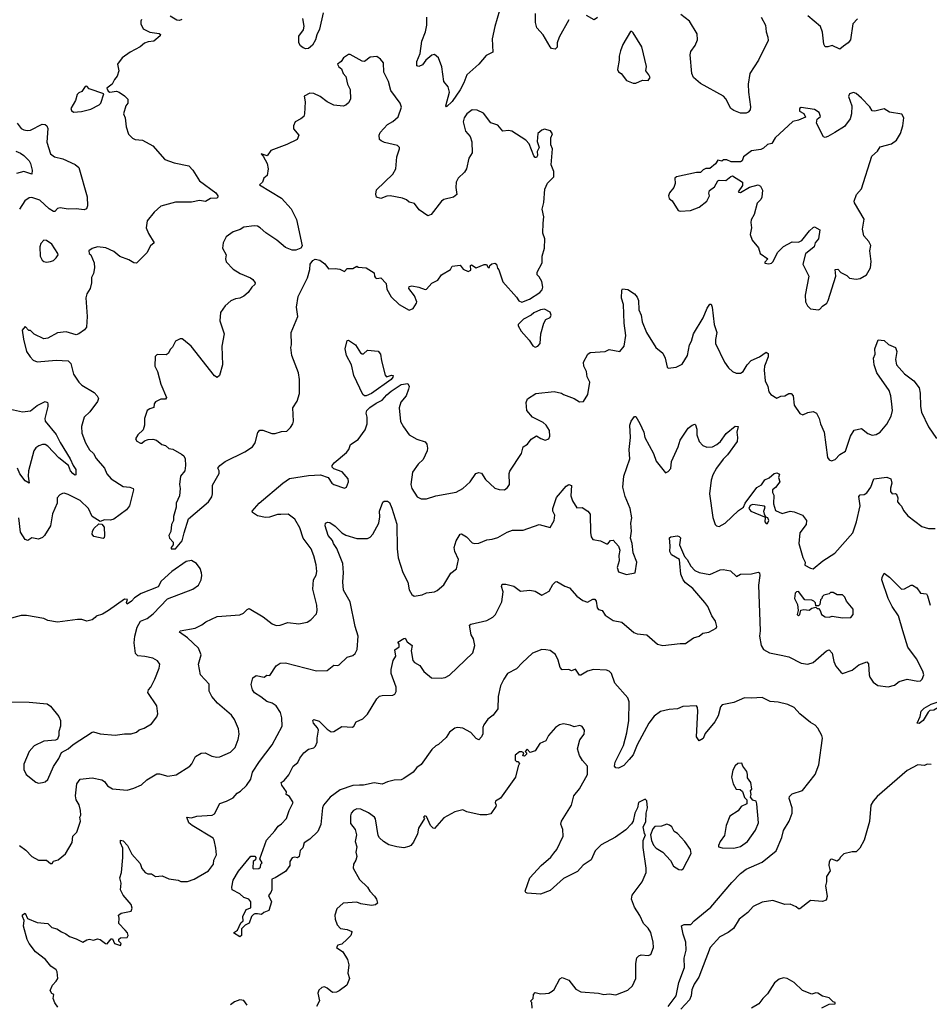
# Model space of a CAD drawing. Extents: x 1954678 to 2060275, y 904822 to 1016299.
# Tile 48 of 256: x 1968064 to 1974841, y 924282 to 931616. Entities that reach past the tile are written whole.
import ezdxf

# ---------------------------------------------------------------- set-up
doc = ezdxf.new("R2010")
doc.units = 0

msp = doc.modelspace()

# ---------------------------------------------------------------- linework, layer by layer
at = {"layer": '0CON20XD'}
for points in [[(1971655.7, 931745), (1971604.3, 931565), (1971583.9, 931473.9), (1971590, 931375), (1971540, 931350), (1971484.5, 931285.5), (1971394.3, 931205), (1971373.5, 931145), (1971346.4, 931093.6), (1971285, 931008), (1971245, 930967.5), (1971240, 930975), (1971267.2, 931077.2), (1971256.5, 931115), (1971223.8, 931155), (1971209.5, 931265), (1971183.2, 931333.2), (1971155, 931355.8), (1971135, 931351.1), (1971089.4, 931315), (1971065, 931280.8), (1971037, 931267), (1971021.7, 931271.7), (1971023.1, 931305), (1971048.8, 931365), (1971059.2, 931455), (1971086.4, 931525), (1971097.7, 931575), (1971096.4, 931635)], [(1970325, 931666.2), (1970298.5, 931545), (1970277.3, 931502.7), (1970268.8, 931465), (1970245, 931425.7), (1970215, 931402.5), (1970195, 931399.2), (1970175, 931406), (1970155, 931422), (1970143.3, 931445), (1970145, 931492.5), (1970179.5, 931540.5), (1970182.7, 931567.3), (1970173.5, 931625)], [(1972155, 931616.2), (1972083.5, 931485), (1972067.5, 931445), (1972069.2, 931410.8), (1972053.6, 931396.4), (1972025, 931402), (1972015, 931413.8), (1971964.6, 931504.6), (1971917.1, 931555), (1971905.6, 931595.6), (1971907.5, 931662.5)], [(1968972.4, 931617.6), (1968965.8, 931605), (1968966.9, 931585), (1968985, 931547.5), (1969035, 931522.5), (1969102.5, 931512.5), (1969113.3, 931505), (1969111.2, 931495), (1969063.6, 931456.4), (1969022.3, 931452.3), (1968995, 931441.5), (1968961.1, 931415), (1968886.5, 931375), (1968828.3, 931331.7), (1968794, 931285), (1968802, 931235), (1968791.2, 931195), (1968769.5, 931170.5), (1968753, 931137), (1968713.6, 931106.4), (1968722.5, 931085), (1968735, 931077.5), (1968785, 931083.3), (1968805, 931076.7), (1968845, 931050), (1968868.8, 931025), (1968868.8, 930995), (1968856.2, 930975), (1968838, 930915), (1968848.8, 930885), (1968857, 930817), (1968874.1, 930764.1), (1968904.2, 930734.2), (1968925, 930723.8), (1968978.8, 930718.8), (1969056.8, 930676.8), (1969145, 930573.8), (1969215, 930551.2), (1969325, 930527.5), (1969354.1, 930494.1), (1969405, 930416), (1969525.3, 930325.3), (1969540, 930305), (1969540.8, 930295), (1969533.2, 930286.8), (1969485, 930284.5), (1969447.3, 930262.7), (1969405, 930269.2), (1969345, 930256.9), (1969225, 930256.7), (1969115, 930226), (1969065, 930182), (1969015, 930116.7), (1969006.9, 930065), (1969023.3, 930023.3), (1969065.7, 929954.3), (1969039.2, 929930.8), (1969011.2, 929878.8), (1968935, 929803.8), (1968915, 929803.9), (1968877.1, 929827.1), (1968811.3, 929851.3), (1968765, 929890.5), (1968705, 929915.7), (1968645, 929923.3), (1968605, 929912.5), (1968580, 929895), (1968582.5, 929875), (1968593.6, 929863.6), (1968618, 929805), (1968621.7, 929768.3), (1968613.9, 929726.1), (1968600, 929695), (1968598.8, 929655), (1968588.8, 929615), (1968564, 929575), (1968555.8, 929545), (1968568, 929405), (1968561.2, 929325), (1968546.2, 929305), (1968505, 929275.8), (1968485, 929270), (1968410.5, 929290.5), (1968346, 929284), (1968275, 929244), (1968245, 929238), (1968173, 929273), (1968145, 929300), (1968131.7, 929301.7), (1968105, 929330), (1968083, 929303), (1968093, 929237), (1968116.2, 929145), (1968141.2, 929105), (1968165, 929081.2), (1968195, 929068), (1968335, 929079.2), (1968425.7, 929075.7), (1968444.4, 929054.4), (1968465.6, 928975), (1968504.4, 928915), (1968527.1, 928895), (1968619.2, 928839.2), (1968642.5, 928815), (1968650.8, 928795), (1968645, 928771.2), (1968587.1, 928695), (1968545.5, 928654.5), (1968524.4, 928585), (1968527.4, 928537.4), (1968554.7, 928464.7), (1968585, 928412), (1968613.8, 928383.8), (1968635, 928348.6), (1968695, 928276), (1968714.6, 928234.6), (1968746.4, 928196.4), (1968835, 928138.1), (1968885, 928134), (1968908.8, 928125), (1968912, 928115), (1968881.4, 927995), (1968860, 927965), (1968766.2, 927895), (1968741.2, 927888.8), (1968695, 927889.7), (1968665, 927878.4), (1968604.7, 927915), (1968575.8, 927975.8), (1968515, 928035.6), (1968425, 928080.6), (1968395, 928090), (1968382.7, 928087.3), (1968362.7, 928077.3), (1968343.8, 928055), (1968344, 928015), (1968308.9, 927935), (1968293.8, 927846.2), (1968250, 927775), (1968235, 927760), (1968205, 927746.2), (1968155, 927756.7), (1968125, 927736.2), (1968104, 927745), (1968069.8, 927799.8), (1968058.1, 927905)], [(1969271.7, 931618.3), (1969255, 931610), (1969235, 931612.5), (1969185, 931642.5)], [(1972368.3, 931631.7), (1972345, 931616), (1972287.8, 931647.8)], [(1973588.8, 931635), (1973621.2, 931575), (1973624.2, 931525), (1973638.6, 931485), (1973639.1, 931460.9), (1973569.2, 931315), (1973504.4, 931215), (1973490.5, 931135), (1973493.4, 931076.6), (1973508, 930968), (1973505.8, 930944.2), (1973492.3, 930927.7), (1973475, 930918.8), (1973435, 930919.2), (1973385, 930938.6), (1973362.9, 930955), (1973325.5, 931025.5), (1973307.4, 931047.4), (1973135, 931140.8), (1973084.4, 931184.4), (1973071.4, 931215), (1973060, 931355), (1973065, 931380), (1973096.4, 931423.6), (1973114.4, 931465), (1973110.2, 931510.2), (1973053.6, 931605), (1972990.6, 931655)], [(1974305, 931623.3), (1974271.2, 931585), (1974252.5, 931465), (1974236.7, 931445), (1974200.8, 931419.2), (1974175, 931396.4), (1974116.8, 931423.2), (1974085, 931413.3), (1974063.8, 931415), (1974054.6, 931434.6), (1974046, 931524), (1974029.1, 931565), (1973934.5, 931644.5)], [(1972655, 931143.3), (1972705, 931166.7), (1972745, 931163.3), (1972760, 931185), (1972752, 931205), (1972728, 931235), (1972733.6, 931266.4), (1972698.9, 931415), (1972635, 931518.8), (1972625, 931528), (1972615, 931528), (1972557.6, 931432.4), (1972540, 931385), (1972529.2, 931345), (1972530, 931315), (1972517.5, 931245), (1972525, 931228.8), (1972544.2, 931214.2), (1972584.2, 931164.2), (1972635, 931143.3), (1972655, 931143.3)], [(1969193.8, 927673.8), (1969225, 927674.3), (1969275.7, 927735), (1969288.8, 927795), (1969322.5, 927897.5), (1969472, 928025), (1969495, 928061.2), (1969501.4, 928085), (1969500.3, 928149.7), (1969549.2, 928235), (1969551.2, 928255), (1969541.2, 928275), (1969554.2, 928295), (1969595, 928324.5), (1969742.4, 928397.6), (1969798.8, 928435), (1969819.2, 928465), (1969838.3, 928541.7), (1969852, 928558), (1969875, 928557.5), (1969943.2, 928533.2), (1969966.8, 928533.2), (1970015, 928549.2), (1970055, 928550), (1970082.3, 928577.7), (1970100, 928605), (1970104.2, 928625), (1970099.2, 928725), (1970130.8, 928775), (1970148.3, 928831.7), (1970148.8, 928935), (1970140.6, 928985), (1970092.1, 929115), (1970084.3, 929175), (1970088.6, 929195), (1970085.8, 929285), (1970137.5, 929405), (1970127.5, 929475), (1970140, 929555), (1970207.3, 929692.7), (1970226.7, 929755), (1970227.5, 929795), (1970247, 929823), (1970265, 929833.3), (1970300, 929825), (1970336.4, 929796.4), (1970365, 929760), (1970415, 929763.3), (1970448.3, 929758.3), (1970485, 929740), (1970505, 929762.5), (1970546.4, 929763.6), (1970575, 929780), (1970585, 929772.5), (1970645, 929766.7), (1970705, 929730), (1970707.5, 929705), (1970715, 929692.5), (1970725, 929687.5), (1970755, 929692.5), (1970795, 929650), (1970798.3, 929608.3), (1970832.3, 929552.3), (1970890, 929495), (1970965, 929452.5), (1970996.7, 929465), (1971021.2, 929505), (1971023.8, 929515), (1971005, 929558.8), (1970963.8, 929615), (1970965, 929630), (1970985, 929633.3), (1971037.5, 929625), (1971085, 929607.5), (1971095, 929610), (1971135, 929653.3), (1971180, 929675), (1971206.7, 929715), (1971272.5, 929755), (1971285, 929780), (1971345, 929787.5), (1971367, 929757), (1971405, 929741.2), (1971425, 929750), (1971422.5, 929785), (1971430.7, 929789.3), (1971465, 929766.7), (1971525, 929792.5), (1971541.7, 929791.7), (1971555, 929770), (1971565, 929770), (1971567.5, 929785), (1971581.2, 929798.8), (1971605, 929802), (1971616.2, 929795), (1971623.3, 929765), (1971633.6, 929753.6), (1971662.7, 929662.7), (1971765, 929550), (1971782.8, 929522.8), (1971805, 929512.5), (1971862, 929535), (1971938.8, 929585), (1971955.8, 929605), (1971961.2, 929625), (1971953.3, 929665), (1971935, 929700), (1971920, 929715), (1971920, 929735), (1971956.2, 929805), (1971956, 929855), (1971973.8, 929915), (1971976.2, 929985), (1971962.5, 930025), (1971965, 930100), (1971968.3, 930148.3), (1971956, 930205), (1971968, 930255), (1971976.7, 930355), (1971995, 930397.5), (1972043.6, 930446.4), (1972043.3, 930485), (1972022.5, 930535), (1972033.3, 930655), (1972021.2, 930685), (1972020, 930735), (1972032.5, 930765), (1972019.3, 930789.3), (1971975, 930800), (1971955, 930792.5), (1971925, 930767.5), (1971918.3, 930708.3), (1971933.3, 930665), (1971920, 930635), (1971922.5, 930605), (1971915, 930590), (1971905, 930590), (1971895, 930602.5), (1971860.3, 930690.3), (1971835, 930718), (1971730, 930785), (1971705, 930790), (1971662.5, 930785), (1971625, 930830), (1971575, 930846.7), (1971519.7, 930919.7), (1971473.4, 930943.4), (1971435, 930945.6), (1971395.8, 930915), (1971374.4, 930885), (1971368.6, 930855), (1971385, 930786.7), (1971420, 930745), (1971432.7, 930707.3), (1971434.2, 930625), (1971410, 930585), (1971393.3, 930505), (1971378.8, 930481.2), (1971330, 930435), (1971316.9, 930405), (1971313.1, 930365), (1971322, 930315), (1971295.6, 930294.4), (1971225, 930277.1), (1971205.5, 930264.5), (1971128.8, 930165), (1971105, 930154), (1971039.1, 930199.1), (1971005, 930246.7), (1970965, 930256.7), (1970945, 930273.3), (1970915.8, 930285.8), (1970825, 930303.1), (1970798.8, 930301.2), (1970753.6, 930283.6), (1970723.3, 930295), (1970716.4, 930316.4), (1970721.2, 930348.8), (1970842.9, 930465), (1970866, 930505), (1970874, 930595), (1970893.3, 930655), (1970893.3, 930665), (1970878.6, 930678.6), (1970781.7, 930701.7), (1970756.7, 930715), (1970743.8, 930725), (1970742.9, 930757.1), (1970750, 930775), (1970804.3, 930835.7), (1970845, 930858.8), (1970885, 930893.8), (1970908.6, 930965), (1970899.2, 930995), (1970829.4, 931089.4), (1970812.9, 931155), (1970777.8, 931225), (1970774, 931295), (1970753.2, 931323.2), (1970725, 931342), (1970675, 931338), (1970633.9, 931303.9), (1970615, 931306.7), (1970525, 931357.5), (1970515, 931357.5), (1970477, 931333), (1970460, 931305), (1970432.5, 931285), (1970442.5, 931265), (1970460.7, 931250.7), (1970473.3, 931215), (1970494.2, 931194.2), (1970506.2, 931135), (1970526, 931095), (1970528.8, 931025), (1970514.1, 930995.9), (1970495, 930980), (1970475, 930973.3), (1970405, 930979.2), (1970355, 931004), (1970303.3, 931045), (1970255, 931066), (1970225, 931070), (1970183.6, 931046.4), (1970190, 931005), (1970186.1, 930913.9), (1970180, 930895), (1970157.5, 930877.5), (1970116.7, 930855), (1970104.2, 930825.8), (1970104.3, 930804.3), (1970143.3, 930755), (1970132.5, 930725), (1970055, 930685.7), (1969935, 930642), (1969908, 930602), (1969863.3, 930616.7), (1969879.3, 930599.3), (1969908, 930545), (1969916, 930505), (1969906.7, 930455), (1969883.3, 930435), (1969873.6, 930406.4), (1969850, 930385), (1970015, 930286.2), (1970087.3, 930207.3), (1970127, 930127), (1970167.7, 929932.3), (1970157.5, 929915), (1970121.7, 929898.3), (1970095, 929900), (1970045, 929919.2), (1969978.8, 929975), (1969897.6, 930027.6), (1969856.7, 930065), (1969835, 930077.5), (1969810.5, 930080.5), (1969735, 930070), (1969706.4, 930053.6), (1969655, 930037.1), (1969601.3, 929998.7), (1969580, 929955), (1969576.2, 929915), (1969602.5, 929865), (1969596.7, 929835), (1969603.6, 929813.6), (1969655, 929756.7), (1969707.5, 929725), (1969783.2, 929693.2), (1969800.9, 929680.9), (1969818.8, 929655), (1969815, 929643.3), (1969793.8, 929625), (1969765.7, 929584.3), (1969735, 929556.2), (1969705, 929541.2), (1969673, 929537), (1969638.3, 929521.7), (1969594, 929485), (1969560.8, 929435), (1969554.2, 929374.2), (1969586.7, 929275), (1969570, 929185), (1969576.2, 929045), (1969553.3, 928965), (1969535, 928950), (1969514.5, 928964.5), (1969341.2, 929185), (1969285, 929232.5), (1969275, 929240), (1969260.7, 929239.3), (1969225, 929222.5), (1969203, 929177), (1969187, 929163), (1969169.3, 929130.7), (1969155, 929120), (1969088.3, 929121.7), (1969073, 929107), (1969070, 929035), (1969090, 928995), (1969115, 928902.5), (1969158.3, 928801.7), (1969149.5, 928790.5), (1969115, 928788.8), (1969075, 928768.8), (1969066.2, 928755), (1969063.3, 928726.7), (1969035, 928718.8), (1969013.3, 928705), (1968993.3, 928645), (1968993.3, 928595), (1968985, 928560), (1968943.3, 928525), (1968927.5, 928495), (1968937, 928477), (1968965, 928462.5), (1968975, 928462.5), (1968995, 928480), (1969020.7, 928489.3), (1969055, 928492.5), (1969083.6, 928483.6), (1969123, 928453), (1969150, 928445), (1969175, 928422.5), (1969205, 928416.7), (1969270.9, 928380.9), (1969286.8, 928366.8), (1969296.2, 928345), (1969298.8, 928295), (1969293.3, 928255), (1969262, 928215), (1969254, 928155), (1969258.8, 928125), (1969255, 928070), (1969230, 928015), (1969230, 927985), (1969209.2, 927915), (1969210, 927885), (1969195.8, 927855), (1969191.2, 927805), (1969176, 927775), (1969180, 927755), (1969206.7, 927725), (1969206.4, 927703.6), (1969193.8, 927685), (1969193.8, 927673.8)], [(1968465, 930926.7), (1968525, 930932.5), (1968595, 930950), (1968656.8, 930983.2), (1968668, 930995), (1968690, 931065), (1968581.2, 931101.2), (1968565, 931120), (1968551.7, 931118.3), (1968527.7, 931082.3), (1968505, 931072.5), (1968491.7, 931058.3), (1968478.8, 931015), (1968446.2, 930955), (1968449.3, 930939.3), (1968465, 930926.7)], [(1974015, 929456.2), (1974025, 929460), (1974045, 929482.5), (1974076.4, 929503.6), (1974086.4, 929523.6), (1974143.3, 929705), (1974140, 929755), (1974158.3, 929758.3), (1974182.5, 929732.5), (1974225, 929710), (1974245, 929690), (1974295, 929684), (1974325, 929688.8), (1974372.5, 929715), (1974401.7, 929768.3), (1974408, 929815), (1974398, 929895), (1974403.8, 929935), (1974390, 929965), (1974352.5, 930005), (1974342.5, 930055), (1974355, 930130), (1974282.3, 930252.3), (1974281.2, 930265), (1974298.8, 930315), (1974335, 930357.5), (1974411.2, 930598.8), (1974455, 930636.2), (1974475, 930670), (1974559.5, 930690.5), (1974595, 930718.8), (1974625, 930768.8), (1974642.5, 930825), (1974651.2, 930885), (1974635, 930913.3), (1974545, 930927.5), (1974505, 930952.5), (1974435, 930933.8), (1974416.1, 930936.1), (1974396.5, 930966.5), (1974335, 931031.4), (1974295, 931067.1), (1974275, 931074), (1974247, 931063), (1974239.2, 931045), (1974263.1, 930975), (1974260.8, 930915), (1974251.2, 930878.8), (1974208.6, 930821.4), (1974135.7, 930775), (1974085, 930745.4), (1974065, 930739.5), (1974052.4, 930742.4), (1973999.4, 930845), (1974004, 930875), (1974031.2, 930895), (1974020, 930925), (1973985, 930948.1), (1973885, 930963.3), (1973873.3, 930955), (1973873.8, 930935), (1973906.7, 930916.7), (1973918.8, 930891.2), (1973865, 930867.5), (1973825, 930858.8), (1973693.3, 930735), (1973666.7, 930695), (1973635, 930686.7), (1973605, 930658.8), (1973585, 930650), (1973515, 930640), (1973456.1, 930593.9), (1973446, 930564), (1973435, 930556.7), (1973365, 930557.5), (1973333, 930573), (1973307.5, 930572.5), (1973295, 930562.5), (1973265, 930570), (1973247.7, 930542.3), (1973205, 930507.5), (1973175, 930507.5), (1973155, 930497.5), (1973135, 930477.5), (1973105, 930478.8), (1972957.5, 930445), (1972943.8, 930435), (1972947.5, 930395), (1972937.5, 930365), (1972903.9, 930326.1), (1972897.5, 930305), (1972902.5, 930285), (1972926, 930266), (1972970, 930195), (1972985, 930190), (1973062.5, 930195), (1973125, 930220), (1973183.3, 930265), (1973202.5, 930305), (1973197.5, 930325), (1973202.5, 930345), (1973239.3, 930370.7), (1973265, 930416.7), (1973275, 930421.2), (1973325, 930418.8), (1973360.8, 930449.2), (1973375, 930452), (1973450, 930405), (1973449.5, 930380.5), (1973417.5, 930335), (1973421.2, 930331.2), (1973435, 930330), (1973501.9, 930368.1), (1973565.9, 930385.9), (1973583.3, 930375), (1973597, 930347), (1973593.3, 930295), (1973585, 930277.5), (1973559.3, 930250.7), (1973535.8, 930164.2), (1973514, 930125), (1973510, 930105), (1973516.2, 930065), (1973506.7, 930015), (1973520, 929975), (1973567.1, 929917.1), (1973580, 929875), (1973637.5, 929835), (1973615, 929810), (1973615, 929802.5), (1973645, 929798.8), (1973665, 929803.3), (1973676.2, 929815), (1973708.8, 929881.2), (1973754.2, 929925.8), (1973817.7, 929962.3), (1973865, 929960), (1973889.7, 929970.3), (1973947, 930043), (1973975, 930067.5), (1973985, 930072.5), (1974025, 930050), (1974015.9, 929984.1), (1973991.2, 929955), (1973983.3, 929925), (1973917.9, 929872.1), (1973898.6, 929795), (1973944, 929705), (1973915.8, 929565), (1973918.8, 929515), (1973933.8, 929485), (1973955, 929463.3), (1974015, 929456.2)], [(1968045, 930846.2), (1968076, 930805), (1968094.6, 930794.6), (1968120.7, 930790.7), (1968145, 930793.3), (1968232.1, 930837.9), (1968254.6, 930834.6), (1968265.9, 930825.9), (1968274.5, 930805), (1968265.6, 930705), (1968295, 930616.2), (1968324.4, 930594.4), (1968385, 930580.8), (1968477.2, 930537.2), (1968504.3, 930515), (1968567.7, 930297.7), (1968569.6, 930230.4), (1968561.9, 930208.1), (1968545, 930199.3), (1968485, 930207.4), (1968424.8, 930204.8), (1968365, 930214.7), (1968345, 930209.5), (1968325, 930187.5), (1968315, 930186.7), (1968285, 930206.2), (1968215, 930270.7), (1968155, 930290.5), (1968135, 930290), (1968103.5, 930266.5), (1968063.8, 930205)], [(1968035, 930636), (1968071.1, 930621.1), (1968095, 930604.8), (1968133.9, 930563.9), (1968145.5, 930545.5), (1968158.2, 930495), (1968154.4, 930465.6), (1968095, 930485.5), (1968040.3, 930469.7)], [(1968265, 929810), (1968295, 929814.4), (1968316.6, 929823.4), (1968337, 929843), (1968351.2, 929865), (1968348.8, 929875), (1968304.2, 929945), (1968265, 929970.8), (1968245, 929974), (1968221.3, 929948.7), (1968213.1, 929925), (1968217.1, 929855), (1968230.8, 929825), (1968244.5, 929814.5), (1968265, 929810)], [(1968062, 925465), (1968110.8, 925430.8), (1968155, 925382), (1968205, 925356.7), (1968265, 925356.2), (1968295, 925330), (1968305, 925330), (1968315, 925347.5), (1968350.7, 925359.3), (1968405, 925403.3), (1968455, 925487.5), (1968459.2, 925535), (1968488.8, 925565), (1968517.1, 925645), (1968511.2, 925675), (1968519.4, 925690.6), (1968518.5, 925725), (1968507, 925767), (1968485.6, 925805), (1968480, 925835), (1968490.9, 925925), (1968515, 925959.1), (1968605, 925969.2), (1968675, 925954), (1968695, 925941.2), (1968718.9, 925908.9), (1968755, 925886), (1968865, 925878), (1968915, 925892), (1968972.1, 925917.9), (1969012, 925955), (1969085, 925999.2), (1969105, 925999.4), (1969168.3, 925981.7), (1969230.7, 925990.7), (1969331.2, 926055), (1969347, 926073), (1969375, 926126.7), (1969415, 926153.3), (1969445, 926156.2), (1969495, 926130.8), (1969532.7, 926122.7), (1969556.1, 926126.1), (1969635, 926160), (1969669.2, 926195), (1969692.5, 926255), (1969698.6, 926295), (1969694.3, 926334.3), (1969665, 926403.8), (1969642, 926435), (1969538, 926525), (1969494.6, 926574.6), (1969475.8, 926615), (1969475, 926666.2), (1969412, 926735), (1969397.5, 926815), (1969415.7, 926885), (1969395.7, 926935), (1969315, 927012.5), (1969253.8, 927055), (1969260, 927065), (1969372.5, 927085), (1969420.6, 927109.4), (1969450.2, 927129.8), (1969535, 927170), (1969705, 927182.5), (1969732.5, 927195), (1969757.7, 927222.3), (1969775, 927230), (1969878.7, 927168.7), (1969945, 927115.8), (1969975, 927104.3), (1970005, 927105.8), (1970063, 927127), (1970144.2, 927115.8), (1970205, 927129.2), (1970234.2, 927145.8), (1970275, 927190), (1970280.8, 927215), (1970277.1, 927255), (1970249.2, 927375), (1970252.9, 927445), (1970271.7, 927478.3), (1970276.9, 927505), (1970272.2, 927555), (1970255, 927623.3), (1970235.6, 927675), (1970176.8, 927755), (1970151.6, 927831.6), (1970115, 927895.7), (1970065, 927932.2), (1970010.9, 927930.9), (1969985, 927930.8), (1969925, 927910.5), (1969895, 927908.1), (1969835, 927920), (1969798, 927945), (1969796.9, 927955), (1969847.8, 928015), (1970025, 928164.7), (1970075, 928198.8), (1970215, 928221.8), (1970306.1, 928226.1), (1970362.5, 928205), (1970390, 928165), (1970405, 928154), (1970485, 928126.2), (1970498.8, 928135), (1970513.8, 928175), (1970511.2, 928195), (1970467.3, 928247.3), (1970405, 928270), (1970392.3, 928282.3), (1970391.2, 928295), (1970406.7, 928315), (1970498.7, 928391.3), (1970516, 928415), (1970529.2, 928450.8), (1970585, 928488), (1970638.6, 928561.4), (1970652.2, 928605), (1970652.2, 928655), (1970645.6, 928685), (1970650.5, 928705), (1970672.8, 928727.2), (1970719.1, 928760.9), (1970765, 928781.8), (1970798.1, 928821.9), (1970831.3, 928848.7), (1970905, 928898.5), (1970956.8, 928906.8), (1970965.7, 928885), (1970960.8, 928865), (1970942.5, 928815), (1970902.8, 928767.2), (1970891.4, 928725), (1970902, 928622), (1970922.4, 928582.4), (1970966.2, 928525), (1971022.1, 928492.1), (1971085, 928472.9), (1971097.5, 928455), (1971101.1, 928425), (1971099.4, 928405), (1971070.9, 928339.1), (1971032.5, 928305), (1970989.4, 928245), (1970978.2, 928155), (1970984.4, 928125), (1971025, 928061.2), (1971055, 928046.7), (1971095, 928048), (1971165, 928070), (1971316.2, 928096.2), (1971365.5, 928124.5), (1971420, 928175), (1971461.2, 928235), (1971485, 928242.5), (1971505, 928238.8), (1971535, 928191.2), (1971605, 928127.5), (1971635, 928117.1), (1971676.7, 928115), (1971698.7, 928131.3), (1971714.2, 928155), (1971710.8, 928235), (1971715.7, 928254.3), (1971802, 928385), (1971815, 928433.3), (1971846.7, 928455), (1971875, 928492.5), (1971915, 928516.7), (1971946.4, 928496.4), (1971980, 928485), (1972006.2, 928495), (1972014, 928515), (1972010, 928555), (1971986, 928595), (1971965, 928615.8), (1971884.4, 928654.4), (1971841.4, 928705), (1971836.7, 928765), (1971847, 928793), (1971908.8, 928831.2), (1972045, 928846), (1972100, 928835), (1972115, 928823.3), (1972193.8, 928793.8), (1972235, 928770), (1972265, 928772.5), (1972295.8, 928824.2), (1972312.5, 928915), (1972291.2, 928955), (1972288, 928995), (1972266, 929035), (1972264.2, 929065), (1972296.7, 929125), (1972315, 929138), (1972425, 929145.8), (1972455, 929159.4), (1972535, 929144), (1972566.2, 929183.8), (1972580, 929265), (1972568.2, 929355), (1972561.2, 929495), (1972548.3, 929541.7), (1972549.3, 929600.7), (1972555, 929612.5), (1972595, 929606.2), (1972644.1, 929574.1), (1972665, 929550), (1972674.4, 929525), (1972677.3, 929455), (1972692.9, 929415), (1972702.1, 929365), (1972732.9, 929285), (1972804.4, 929175), (1972855, 929133.3), (1972874, 929095), (1972887.5, 929027.5), (1972895, 929020), (1972955, 929028.8), (1972999.7, 929050.3), (1973040, 929115), (1973054.5, 929195), (1973069.1, 929220.9), (1973084.6, 929275.4), (1973155.7, 929395), (1973185, 929466.7), (1973205, 929497.5), (1973215, 929497.5), (1973223.8, 929475), (1973238.1, 929345), (1973257.5, 929285), (1973246.7, 929235), (1973247.1, 929205), (1973314, 929065), (1973345, 929023.3), (1973375, 928996.2), (1973402.1, 928982.1), (1973435, 928982.5), (1973455, 928996.2), (1973483.7, 929046.3), (1973512.7, 929077.3), (1973575, 929105.5), (1973625, 929138.8), (1973640, 929130), (1973640, 929105), (1973612.5, 929035), (1973611.4, 929005), (1973618.9, 928925), (1973637.1, 928885), (1973646.2, 928845), (1973661.2, 928825), (1973705, 928796.7), (1973735, 928810.8), (1973765, 928814.2), (1973795, 928832.5), (1973810.8, 928830.8), (1973826.2, 928815), (1973833.5, 928745), (1973875, 928683.8), (1973897.7, 928672.3), (1973935, 928690), (1973975, 928698), (1974000, 928685), (1974021.2, 928645), (1974030, 928605), (1974056.7, 928545), (1974083.3, 928355), (1974095, 928337.5), (1974110.7, 928330.7), (1974138.8, 928341.2), (1974175, 928376.2), (1974215, 928402.5), (1974254.4, 928515), (1974281.1, 928558.9), (1974335, 928571.9), (1974383.3, 928533.3), (1974415, 928522.2), (1974445, 928526.7), (1974474.2, 928545), (1974525, 928604.2), (1974556.6, 928663.4), (1974566.5, 928705), (1974561.8, 928751.8), (1974554.5, 928815), (1974542.5, 928855), (1974450, 928985), (1974429.2, 929045), (1974423.8, 929095), (1974436.2, 929125), (1974433.8, 929165), (1974459.3, 929230.7), (1974505, 929226.7), (1974535.6, 929195.6), (1974587.5, 929175), (1974598.8, 929145), (1974587.5, 929085), (1974595.8, 929045.8), (1974655, 928978.8), (1974726.2, 928925), (1974765.8, 928875), (1974773.3, 928835), (1974774.6, 928734.6), (1974782.8, 928692.8), (1974834.3, 928584.3), (1974895, 928497.5)], [(1971905, 929176.7), (1971925, 929183.8), (1971942, 929205), (1971947.5, 929275), (1971968.8, 929355), (1971985, 929382.5), (1972015, 929397.5), (1972023.8, 929415), (1972015, 929438.6), (1971975, 929458.9), (1971945, 929455.5), (1971895, 929432.2), (1971875.3, 929414.7), (1971817.1, 929385), (1971778.8, 929345), (1971778.8, 929335), (1971801.2, 929295), (1971859.1, 929229.1), (1971886.1, 929186.1), (1971905, 929176.7)], [(1970633.5, 928813.5), (1970620, 928825), (1970554.3, 928965), (1970536.7, 929045), (1970499.2, 929115), (1970490, 929165), (1970505, 929227.5), (1970515, 929228.8), (1970565.3, 929195.3), (1970603.8, 929135), (1970615, 929126.7), (1970625, 929126.7), (1970655, 929155.8), (1970735.9, 929145.9), (1970752.9, 929125), (1970758.6, 929075), (1970787.3, 928967.3), (1970796.4, 928956.4), (1970835, 928968.8), (1970846.2, 928965), (1970845, 928953.3), (1970831.2, 928935), (1970685, 928832.5), (1970645, 928814.4), (1970633.5, 928813.5)], [(1967995, 928716.2), (1968085.8, 928695.8), (1968145, 928702.9), (1968195, 928743.3), (1968255, 928772), (1968271.2, 928765), (1968274, 928755), (1968274.2, 928734.2), (1968251.9, 928645), (1968254.3, 928625), (1968335.9, 928525.9), (1968365, 928465.8), (1968440.8, 928345), (1968461.9, 928295), (1968483.5, 928265), (1968483, 928227), (1968475, 928224.6), (1968459.1, 928235), (1968443.8, 928255), (1968427.5, 928295), (1968355, 928353.1), (1968275, 928438.6), (1968255, 928451.4), (1968235, 928451.9), (1968208, 928442), (1968184, 928426), (1968170, 928405), (1968130, 928255), (1968126.4, 928215), (1968135.7, 928164.3), (1968105, 928180.9), (1968065, 928234.5), (1968048.2, 928275)], [(1970471.8, 927565), (1970426.8, 927676.8), (1970401.1, 927715), (1970395, 927736.7), (1970362, 927775), (1970339.2, 927845), (1970343.3, 927865), (1970357.5, 927872.5), (1970375, 927870), (1970415, 927842.9), (1970465, 927792.9), (1970495, 927775.7), (1970575, 927750.8), (1970655, 927751.2), (1970675, 927761.2), (1970695, 927783.8), (1970740, 927865), (1970747.2, 927912.8), (1970745.6, 927955), (1970768.6, 928021.4), (1970780, 928030), (1970805, 928030), (1970818.7, 928018.7), (1970837.5, 927977.5), (1970875, 927857.5), (1970877.3, 927675), (1970885, 927607.5), (1970918.9, 927498.9), (1970955.4, 927425.4), (1970965, 927370), (1970985.7, 927335.7), (1971002.9, 927322.9), (1971063, 927333), (1971095, 927346), (1971155, 927354), (1971173.3, 927365), (1971225, 927406.7), (1971275, 927492.5), (1971317.5, 927525), (1971332.5, 927595), (1971304.8, 927654.8), (1971301, 927685), (1971315.3, 927734.7), (1971346.4, 927783.6), (1971355, 927786.7), (1971393.6, 927763.6), (1971435, 927720), (1971455, 927714.3), (1971485, 927716.2), (1971545, 927742), (1971585, 927746.2), (1971625, 927760), (1971695, 927799.2), (1971735, 927814), (1971815, 927813.8), (1971935, 927856.2), (1972015, 927833.3), (1972046.5, 927885), (1972050, 927925), (1972036.2, 927955), (1972036.2, 927975), (1972063, 928057), (1972135, 928141.2), (1972155, 928153.8), (1972175.7, 928145.7), (1972169.7, 928069.7), (1972183.2, 928033.2), (1972215, 927980), (1972255, 927982.5), (1972296.4, 927956.4), (1972313.6, 927933.6), (1972316.1, 927796.1), (1972322, 927765), (1972334.3, 927744.3), (1972390, 927735), (1972435, 927712.5), (1972445, 927712.5), (1972465, 927736.7), (1972485, 927740), (1972525.6, 927695), (1972535.6, 927665), (1972526.9, 927625), (1972530, 927585), (1972514.5, 927535), (1972524.4, 927504.4), (1972585, 927484), (1972650, 927495), (1972661.2, 927575), (1972633.3, 927645), (1972628, 927715), (1972614.2, 927755), (1972622.7, 927807.3), (1972618.1, 927865), (1972625.6, 927905), (1972612.2, 927975), (1972573.7, 928063.7), (1972557.8, 928135), (1972565.8, 928215), (1972610.8, 928345), (1972606.6, 928376.6), (1972603.5, 928415), (1972614.5, 928505), (1972609.2, 928595), (1972620, 928625), (1972645, 928660), (1972655, 928660), (1972685, 928607.5), (1972713.1, 928545), (1972722.5, 928505), (1972785.8, 928385), (1972805, 928326.7), (1972875, 928240), (1972895, 928250), (1972916, 928274), (1972919.2, 928325), (1972970, 928435), (1972985, 928484.2), (1973045, 928573.3), (1973075, 928596.2), (1973095, 928602.5), (1973098.8, 928598.8), (1973109.2, 928565), (1973108.8, 928525), (1973126.7, 928475), (1973152.5, 928445), (1973182.3, 928432.3), (1973225, 928434.4), (1973258.3, 928451.7), (1973285.8, 928474.2), (1973326.9, 928535), (1973395, 928588.6), (1973415.6, 928585.6), (1973406.7, 928545), (1973412.5, 928505), (1973408.6, 928475), (1973337.5, 928375), (1973305, 928342.5), (1973255.7, 928275), (1973226.9, 928225), (1973215.6, 928185), (1973204.3, 928085), (1973227, 927907), (1973245, 927856.7), (1973256.1, 927846.1), (1973275, 927842), (1973318.8, 927865), (1973418.7, 927961.3), (1973456.7, 927985), (1973470, 928015), (1973555, 928132.5), (1973589.3, 928150.7), (1973615, 928188), (1973647.5, 928202.5), (1973685, 928236.2), (1973705, 928241.2), (1973725, 928230), (1973717.5, 928205), (1973727.5, 928175), (1973695, 928132), (1973672.5, 928115), (1973673.3, 928095), (1973683.3, 928075), (1973680.5, 928010.5), (1973695, 927960), (1973745, 927938.8), (1973804.4, 927955.6), (1973835, 927950.4), (1973895, 927924.5), (1973925.4, 927885.4), (1973924.4, 927855), (1973875.8, 927795), (1973867.5, 927715), (1973899.5, 927609.5), (1973916.2, 927575), (1973913.3, 927553.3), (1973955, 927530), (1973975, 927526.7), (1974046.7, 927585), (1974136.6, 927643.4), (1974272, 927795), (1974298.6, 927875), (1974325.7, 927995.7), (1974316.2, 928065), (1974325, 928076), (1974355, 928079.2), (1974375, 928092), (1974404.4, 928135), (1974427.5, 928195), (1974525, 928207.5), (1974553.3, 928195), (1974562.5, 928165), (1974552.3, 928127.7), (1974552.7, 928102.7), (1974563.8, 928083.8), (1974585, 928087.5), (1974595, 928082.5), (1974606.2, 928055), (1974604, 928025), (1974617.7, 928007.7), (1974633.6, 927993.6), (1974649.3, 927959.3), (1974680.5, 927920.5), (1974785, 927841.4), (1974835, 927827.1), (1974884.1, 927825.9)], [(1973625, 927862.9), (1973635, 927864.3), (1973645.8, 927885.8), (1973636.4, 927906.4), (1973621.7, 927911.7), (1973613.3, 927933.3), (1973608.8, 927955), (1973617.5, 927985), (1973613, 927993), (1973525, 928006.2), (1973505, 927997.5), (1973496.7, 927975), (1973510.8, 927955), (1973613.6, 927913.6), (1973618.3, 927908.3), (1973616, 927875), (1973625, 927862.9)], [(1968685, 927752), (1968617, 927767), (1968603.2, 927783.2), (1968605.5, 927805), (1968617.8, 927825), (1968655, 927860), (1968675, 927859.6), (1968693.8, 927835), (1968696.5, 927773.5), (1968692.9, 927757.1), (1968685, 927752)], [(1972896.2, 924265), (1972954, 924345), (1972975, 924443.3), (1973015.6, 924555), (1973014.5, 924625.5), (1973030, 924685), (1973026.1, 924743.9), (1973005.7, 924805), (1972994.4, 924865.6), (1973015, 924876.2), (1973065, 924876.7), (1973090, 924905), (1973212, 925005), (1973369.8, 925190.2), (1973435, 925257.1), (1973475, 925288.1), (1973595, 925340), (1973698.6, 925425), (1973741.1, 925525), (1973755, 925576.2), (1973796.7, 925645), (1973818.9, 925705), (1973818.5, 925745), (1973797.1, 925815), (1973799.7, 925830.3), (1973819.3, 925850.7), (1973895.8, 925875), (1973989.5, 925995), (1974016.4, 926065), (1974045.5, 926265), (1974041.1, 926285), (1974009.5, 926339.5), (1973990.5, 926360.5), (1973955, 926380), (1973876.9, 926446.9), (1973834, 926494), (1973786.2, 926515), (1973715, 926531.5), (1973655, 926536.7), (1973595, 926567.9), (1973515, 926561.4), (1973465, 926564.3), (1973385, 926529.1), (1973297.3, 926512.7), (1973285, 926497.5), (1973268.1, 926431.9), (1973243.6, 926385), (1973171.8, 926298.2), (1973155, 926260.8), (1973125, 926243.8), (1973105.6, 926275.6), (1973116.4, 926465), (1973113.1, 926493.1), (1973105, 926506), (1973005, 926499.7), (1972965, 926482.8), (1972902.2, 926477.8), (1972837.8, 926462.2), (1972791.5, 926428.5), (1972750.9, 926375), (1972665.3, 926214.7), (1972635, 926139.2), (1972605.3, 926104.7), (1972565, 926061.4), (1972525, 926040), (1972505, 926043.3), (1972494.3, 926055), (1972499.2, 926085), (1972561.4, 926208.6), (1972586.7, 926303.3), (1972601.2, 926395), (1972603.8, 926535), (1972593.8, 926563.8), (1972497.5, 926675), (1972472.5, 926745), (1972455, 926764), (1972435, 926770.8), (1972340, 926775), (1972295, 926764.4), (1972245, 926734.3), (1972235, 926734.2), (1972205, 926778.8), (1972175, 926766.7), (1972155, 926776), (1972105, 926773.5), (1972091.3, 926791.3), (1972076.2, 926845), (1972055, 926886.9), (1972015, 926917.8), (1971983, 926923), (1971954.4, 926924.4), (1971885, 926898.8), (1971807.2, 926825), (1971765, 926780.6), (1971698.2, 926745), (1971670, 926705), (1971646.8, 926655), (1971628.9, 926575), (1971626.2, 926483.8), (1971592.5, 926435), (1971551.4, 926405), (1971521.9, 926365), (1971515.6, 926345), (1971515, 926297.5), (1971505, 926273.3), (1971485, 926252.5), (1971465, 926261.2), (1971425, 926307.5), (1971365, 926339.2), (1971325, 926344.3), (1971305, 926338.1), (1971265, 926308.1), (1971240.3, 926269.7), (1971185, 926216.7), (1971165, 926208), (1971135, 926181.1), (1971055, 926067.5), (1971023.8, 926045), (1970995, 926011.2), (1970925, 925962.9), (1970905, 925952.9), (1970855, 925951.2), (1970805, 925940), (1970765, 925920.8), (1970705, 925932.9), (1970626.3, 925913.7), (1970594.6, 925914.6), (1970545, 925911.8), (1970450.9, 925879.1), (1970376.2, 925823.8), (1970328.1, 925765), (1970320.6, 925745), (1970308.1, 925621.9), (1970285, 925568), (1970225, 925511.2), (1970184.4, 925485.6), (1970173.3, 925446.7), (1970153.4, 925426.6), (1970146, 925384), (1970135, 925372.5), (1970115, 925378.8), (1970095, 925373.3), (1970076.7, 925345), (1970077.5, 925315), (1970045, 925272.5), (1969967, 925223), (1969943.3, 925215), (1969943.3, 925135), (1969935.8, 925114.2), (1969917, 925093), (1969939.2, 925045), (1969919.3, 924980.7), (1969883.8, 924966.2), (1969865, 924950), (1969835, 924956.2), (1969815, 924956.2), (1969805, 924950), (1969791.2, 924935), (1969775, 924887.5), (1969745, 924872.5), (1969717.5, 924845), (1969717.5, 924795), (1969705, 924783.8), (1969657.5, 924815), (1969687.5, 924835), (1969711.7, 924888.3), (1969730, 924905), (1969727.5, 924935), (1969751.7, 924988.3), (1969785, 925000), (1969785.8, 925045.8), (1969772.5, 925065), (1969735, 925076.7), (1969704.1, 925104.1), (1969647.5, 925135), (1969644, 925155), (1969655, 925207.5), (1969695, 925273.3), (1969785, 925386.7), (1969815, 925386.7), (1969823.3, 925375), (1969820.7, 925359.3), (1969802.5, 925345), (1969800, 925295), (1969805, 925290), (1969845, 925292.5), (1969857, 925303), (1969860, 925325), (1969870, 925335), (1969852.5, 925365), (1969902.5, 925505), (1969966.2, 925573.8), (1969990, 925610), (1970015, 925626), (1970051.2, 925665), (1970072.5, 925725), (1970102.5, 925785), (1970075, 925830), (1970050, 925845), (1970052.5, 925865), (1970016.7, 925915), (1970012.5, 925935), (1970035, 925950), (1970068.8, 925991.2), (1970102, 926055), (1970135.6, 926084.4), (1970150, 926115), (1970181.2, 926155), (1970215, 926182), (1970255, 926192.5), (1970268.8, 926205), (1970280, 926235), (1970279.2, 926265), (1970290.6, 926325), (1970282.5, 926342.5), (1970251.8, 926375), (1970247.1, 926395), (1970255, 926404.2), (1970295, 926390.6), (1970355, 926330.6), (1970385, 926310.6), (1970405, 926312.9), (1970465, 926350.8), (1970543.2, 926346.8), (1970554, 926355), (1970570, 926385), (1970621.7, 926408.3), (1970655, 926442), (1970723.8, 926556.2), (1970745, 926576.7), (1970765, 926583.3), (1970844.1, 926585.9), (1970858.6, 926591.4), (1970868.1, 926611.9), (1970868.6, 926645), (1970832.5, 926745), (1970830.6, 926775), (1970847.7, 926842.3), (1970866.7, 926875), (1970858.3, 926921.7), (1970890, 926945), (1970890, 926965), (1970881.7, 926978.3), (1970925, 927007.5), (1970935, 927010), (1970951.8, 926981.8), (1970987.5, 926955), (1970981.4, 926915), (1970992.7, 926842.7), (1971005, 926828.8), (1971045, 926806.7), (1971075, 926761.2), (1971133, 926713), (1971205, 926712), (1971235, 926717.5), (1971267.4, 926732.6), (1971440.5, 926899.5), (1971456, 926955), (1971446.2, 927005), (1971428.6, 927035), (1971416.2, 927105), (1971425.9, 927114.1), (1971545, 927140), (1971588, 927165), (1971608, 927185), (1971655, 927280), (1971665.7, 927355), (1971654, 927395), (1971657.5, 927412.5), (1971685, 927412), (1971745, 927396.2), (1971795, 927360), (1971865, 927365.7), (1971905, 927359.2), (1971955, 927330), (1972009.4, 927360.6), (1972035, 927408.8), (1972055, 927430), (1972065, 927431.2), (1972125, 927397.5), (1972160, 927385), (1972215, 927323.3), (1972260.3, 927290.3), (1972295, 927278.6), (1972335, 927298.6), (1972350, 927300), (1972358.6, 927285), (1972366.2, 927235), (1972375, 927223.8), (1972404.2, 927214.2), (1972425, 927180.8), (1972485, 927141.4), (1972549.2, 927129.2), (1972640.5, 927050.5), (1972665, 927041.8), (1972735, 927033.3), (1972815, 926963.5), (1972855, 926953.6), (1972985, 926970), (1973025, 926969.2), (1973085, 927012), (1973127, 927023), (1973153.1, 927046.9), (1973197.5, 927055), (1973252.5, 927085), (1973258.8, 927095), (1973248.6, 927135), (1973221.1, 927175), (1973190, 927245), (1973169.2, 927275), (1973078.7, 927378.7), (1973025, 927422.4), (1973006.6, 927445), (1972989.3, 927485), (1972981.1, 927565), (1972978.8, 927595), (1972919.6, 927629.6), (1972907.5, 927655), (1972910.6, 927695), (1972904, 927756), (1972915.9, 927764.1), (1972965, 927770.6), (1972977.7, 927767.7), (1972986, 927756), (1972980.8, 927705), (1973017.4, 927617.4), (1973037.1, 927595), (1973064, 927545), (1973095, 927514), (1973125, 927497.5), (1973205, 927484.2), (1973282.6, 927517.4), (1973305, 927520), (1973360.7, 927510.7), (1973405, 927467.5), (1973434.3, 927485.7), (1973515, 927489.4), (1973565, 927501.2), (1973575, 927496.7), (1973578, 927475), (1973568.1, 927405), (1973581.5, 927065), (1973575.5, 927025), (1973586.9, 926955), (1973605, 926926), (1973651.1, 926901.1), (1973737.1, 926882.9), (1973795, 926871.1), (1973885, 926823.5), (1973935, 926816.4), (1973975, 926827.8), (1974075, 926914.4), (1974095, 926921.9), (1974117.3, 926897.3), (1974129.4, 926835), (1974145, 926800), (1974181.2, 926755), (1974195, 926746.2), (1974265, 926770), (1974315, 926810.8), (1974375, 926833.3), (1974388.3, 926818.3), (1974391.4, 926735), (1974397.6, 926717.6), (1974421.3, 926681.3), (1974457.7, 926657.7), (1974535, 926647.1), (1974581.7, 926658.3), (1974615, 926686), (1974675, 926704), (1974755, 926690), (1974775, 926692), (1974786.9, 926705), (1974798.6, 926735), (1974793.2, 926763.2), (1974745, 926855.8), (1974681.8, 926941.7), (1974642.7, 927065)], [(1968205, 925930), (1968235, 925933.8), (1968255, 925940), (1968273.6, 925956.4), (1968315.8, 926054.2), (1968355, 926113.8), (1968375, 926158.8), (1968425, 926184), (1968463.4, 926216.6), (1968605, 926308), (1968615, 926310.8), (1968665, 926296), (1968775, 926286.7), (1968845, 926296.7), (1968895, 926296.7), (1968935, 926310), (1968955, 926326.7), (1968990.7, 926339.3), (1969045, 926370), (1969086.1, 926423.9), (1969093.8, 926445), (1969086.2, 926505), (1969019.2, 926605), (1969023.8, 926625), (1969040, 926645), (1969070, 926705), (1969103.8, 926785), (1969108, 926815), (1969090.3, 926840.3), (1969055, 926860.8), (1968996.1, 926873.9), (1968945, 926876.7), (1968926.7, 926895), (1968916.2, 926975), (1968922, 927025), (1968939.4, 927090.6), (1968963.8, 927136.2), (1969013.4, 927156.6), (1969059.3, 927190.7), (1969165, 927302), (1969353.3, 927375), (1969395.6, 927404.4), (1969416, 927445), (1969421.2, 927475), (1969418, 927495), (1969407.7, 927527.7), (1969382.5, 927565), (1969345, 927588), (1969305, 927580.5), (1969198.1, 927505), (1969118.8, 927435), (1969095, 927392), (1968969.2, 927340.8), (1968920, 927310), (1968898, 927285), (1968865, 927263.3), (1968860, 927275), (1968867, 927297), (1968845, 927300), (1968725.6, 927214.4), (1968680.7, 927189.3), (1968635, 927174), (1968625.6, 927164.4), (1968605, 927146.2), (1968565, 927136.7), (1968527.3, 927147.3), (1968495, 927148), (1968345, 927128.8), (1968275, 927140), (1968245, 927155.8), (1968115, 927178), (1968075, 927178), (1967975, 927151.2)], [(1968349.5, 924259.5), (1968325, 924293.3), (1968312.5, 924325), (1968317.5, 924355), (1968303.6, 924363.6), (1968292.5, 924385), (1968307.5, 924425), (1968336.1, 924453.9), (1968347.5, 924475), (1968343.3, 924525), (1968335, 924540), (1968296.8, 924566.8), (1968256, 924615), (1968182.7, 924672.7), (1968135, 924735.8), (1968120, 924765), (1968091.9, 924865), (1968096.7, 924906.7), (1968084.2, 924935), (1968085, 924947.5), (1968105, 924960), (1968121.2, 924921.2), (1968195, 924892.5), (1968275, 924883.3), (1968302.5, 924855), (1968340, 924845), (1968375, 924820.8), (1968407.8, 924807.8), (1968435, 924786), (1968485, 924770), (1968535, 924743.8), (1968565, 924762), (1968585, 924766.2), (1968615, 924760), (1968645, 924770), (1968664.1, 924764.1), (1968703.9, 924733.9), (1968715, 924732.5), (1968745, 924770), (1968755, 924770), (1968770, 924735), (1968815, 924720), (1968820, 924735), (1968803, 924753), (1968803.9, 924766.1), (1968815, 924776.7), (1968865, 924780), (1968872.5, 924795), (1968866.7, 924815), (1968850, 924835), (1968802.5, 924885), (1968806.4, 924923.6), (1968800, 924945), (1968819.5, 924960.5), (1968893.8, 924976.2), (1968902, 924998), (1968894.3, 925025), (1968834.5, 925094.5), (1968814.2, 925135), (1968819.2, 925185), (1968811.1, 925225), (1968823.1, 925265), (1968833.8, 925375), (1968832.9, 925445), (1968815.7, 925485), (1968814.3, 925505.7), (1968835, 925500.8), (1968867.5, 925465), (1968899.5, 925399.5), (1968960.8, 925330.8), (1968975, 925293.8), (1969000, 925265), (1969020, 925255), (1969045, 925253.3), (1969075, 925233.8), (1969125, 925240), (1969175, 925216), (1969245, 925206.2), (1969265, 925196.7), (1969315, 925196.2), (1969365, 925213.8), (1969471.2, 925275), (1969509.2, 925325), (1969510, 925355), (1969530, 925395), (1969525.8, 925445), (1969514, 925505), (1969505, 925520), (1969348, 925615), (1969324, 925635), (1969310, 925675), (1969345, 925670), (1969385, 925682.2), (1969498.1, 925691.9), (1969515, 925701.2), (1969555, 925776.7), (1969605, 925794), (1969655, 925820.8), (1969684.6, 925855.4), (1969710.3, 925869.7), (1969755, 925911.9), (1969785, 925960), (1969799.7, 926010.3), (1969850.2, 926089.8), (1969945.7, 926215), (1970020, 926355), (1970017.5, 926415), (1970006, 926455), (1969975.4, 926505.4), (1969946.3, 926526.3), (1969905, 926538.6), (1969861.1, 926571.1), (1969812.6, 926602.6), (1969797.5, 926625), (1969789.2, 926665), (1969800, 926715), (1969825, 926730), (1969885, 926720), (1969905, 926733.3), (1969928.3, 926731.7), (1969975, 926803.8), (1970005, 926823.8), (1970045, 926826), (1970275, 926765.6), (1970355, 926768.8), (1970405, 926808.8), (1970435, 926806.2), (1970445, 926811.2), (1970505, 926868), (1970545, 926880), (1970564.1, 926895.9), (1970578, 926925), (1970584.6, 927025), (1970562.7, 927095), (1970525, 927280), (1970477.6, 927367.6), (1970470.5, 927429.5), (1970477.1, 927495), (1970471.8, 927565)], [(1974642.7, 927065), (1974610.5, 927175), (1974565, 927244.2), (1974535, 927304), (1974486, 927445), (1974488.3, 927461.7), (1974505, 927492.5), (1974545, 927463.8), (1974634.1, 927374.1), (1974655, 927376), (1974705, 927403.8), (1974715, 927403.8), (1974748.8, 927385), (1974774.4, 927344.4), (1974818.8, 927338.8), (1974828, 927325), (1974847.1, 927255)], [(1974195, 927162), (1974255, 927162.5), (1974272.5, 927185), (1974272.5, 927225), (1974223.8, 927285), (1974212.5, 927315), (1974195, 927332.5), (1974155, 927332.5), (1974125, 927350), (1974105, 927350), (1974095, 927340), (1974055, 927330), (1974041.7, 927318.3), (1974040, 927305), (1974030, 927295), (1974025, 927260), (1974015, 927250), (1973995, 927250), (1973991.7, 927271.7), (1973980, 927285), (1973965, 927292.5), (1973912.5, 927295), (1973865, 927357.5), (1973850, 927355), (1973842.5, 927345), (1973836.7, 927305), (1973859.3, 927259.3), (1973863.3, 927215), (1973856.7, 927185), (1973865, 927176.7), (1973876.7, 927185), (1973883, 927217), (1973905, 927223.3), (1973945, 927217.5), (1973965, 927233.3), (1973995, 927240), (1974005, 927230), (1974015, 927230), (1974027.5, 927215), (1974037.5, 927185), (1974065, 927168.8), (1974093.6, 927166.4), (1974116.7, 927173.3), (1974195, 927162)], [(1968006.1, 926533.9), (1968135, 926532.5), (1968269.5, 926519.5), (1968295, 926503.8), (1968355.8, 926425), (1968368, 926395), (1968368.8, 926355), (1968356.7, 926315), (1968356.2, 926285), (1968345, 926257.5), (1968330.7, 926249.3), (1968245, 926241.2), (1968172.7, 926207.3), (1968135.8, 926164.2), (1968095, 926070), (1968095, 926030), (1968113.3, 925995), (1968185, 925936.2), (1968205, 925930)], [(1974765, 926373.5), (1974750, 926375), (1974772.2, 926425), (1974779.4, 926465), (1974802.9, 926487.1), (1974855, 926517.7), (1974948.8, 926548.8), (1974975, 926542.5), (1975025, 926542.7), (1975069.7, 926509.7), (1975087.7, 926507.7), (1975063.3, 926486.7), (1974975, 926513.1), (1974952.1, 926512.1), (1974932.8, 926507.2), (1974875, 926473.1), (1974845, 926470.9), (1974831.7, 926458.3), (1974795, 926396.9), (1974765, 926373.5)], [(1971883, 924253), (1971880, 924295), (1971870, 924305), (1971890, 924325), (1971892.5, 924355), (1971905, 924370), (1971945, 924360), (1971981.7, 924361.7), (1972005, 924366), (1972030.3, 924379.7), (1972046.9, 924393.1), (1972089.3, 924470.7), (1972105, 924482.5), (1972155, 924462.5), (1972206.2, 924395), (1972245, 924374), (1972375, 924366), (1972415, 924354), (1972455, 924360), (1972505, 924352), (1972595, 924387.1), (1972629.5, 924420.5), (1972653.1, 924475), (1972654.4, 924585.6), (1972662.3, 924627.7), (1972676.4, 924643.6), (1972695, 924650), (1972745, 924646.7), (1972765, 924652.5), (1972786, 924705), (1972784.2, 924745), (1972765, 924816.7), (1972745, 924850), (1972711.2, 924885), (1972685, 924943.3), (1972644.2, 925005), (1972622.5, 925065), (1972626, 925095), (1972702, 925195), (1972730.8, 925265), (1972732.5, 925295), (1972709.3, 925450.7), (1972708.3, 925501.7), (1972727.5, 925545), (1972720, 925555), (1972710, 925605), (1972729.3, 925640.7), (1972731.2, 925705), (1972742, 925745), (1972737, 925797), (1972725, 925810), (1972673.8, 925785), (1972666.2, 925745), (1972646.2, 925705), (1972633.6, 925646.4), (1972623, 925627), (1972579.5, 925580.5), (1972503.6, 925526.4), (1972395, 925468.8), (1972352, 925425), (1972320.9, 925359.1), (1972262.1, 925317.9), (1972219.7, 925270.3), (1972115, 925218), (1972015, 925128.8), (1971945, 925103.3), (1971845, 925110), (1971834.1, 925114.1), (1971830, 925125), (1971865, 925223.8), (1971948, 925315), (1972021.7, 925378.3), (1972042.7, 925407.3), (1972065.5, 925434.5), (1972112.9, 925535), (1972110.8, 925585), (1972096, 925625), (1972100, 925645), (1972175.6, 925764.4), (1972193.3, 925835), (1972233.7, 925886.3), (1972294, 925995), (1972294, 926055), (1972257.6, 926097.6), (1972235.7, 926135), (1972220.8, 926185), (1972236.9, 926253.1), (1972270, 926295), (1972272.5, 926325), (1972255, 926352.5), (1972238.3, 926358.3), (1972195, 926350), (1972165, 926362.5), (1972115, 926371.4), (1972085, 926364.2), (1972056.8, 926343.2), (1972004.3, 926285), (1971984.5, 926245.5), (1971939.2, 926225), (1971905, 926170.8), (1971868.3, 926158.3), (1971845, 926182.5), (1971830, 926165), (1971840, 926155), (1971840, 926145), (1971825, 926130), (1971811.7, 926131.7), (1971820, 926155), (1971805, 926162.5), (1971788.3, 926161.7), (1971755, 926137.5), (1971755, 926100), (1971765, 926090), (1971775, 926090), (1971786.7, 926075), (1971776.7, 926055), (1971757.1, 925975), (1971645, 925817.5), (1971610, 925795), (1971605.8, 925785), (1971614.2, 925765), (1971610.6, 925755), (1971575, 925701.4), (1971545, 925692.5), (1971494.1, 925694.1), (1971396.2, 925716.2), (1971365, 925730), (1971305, 925716.2), (1971225, 925670), (1971155, 925592), (1971144.4, 925594.4), (1971124.4, 925614.4), (1971095, 925680), (1971083, 925687), (1971072.5, 925675), (1971080, 925665), (1971034, 925595), (1971027.3, 925552.7), (1970999.1, 925490.9), (1970978, 925465), (1970963.2, 925456.8), (1970925, 925448.1), (1970875, 925454.4), (1970815, 925471.1), (1970774.2, 925495), (1970745, 925522), (1970735, 925540), (1970715, 925662.5), (1970706.4, 925676.4), (1970662.5, 925707.5), (1970605, 925735.7), (1970575, 925738.6), (1970550, 925725), (1970534, 925705), (1970528, 925685), (1970528.3, 925628.3), (1970564.2, 925585), (1970572.9, 925545), (1970564, 925495), (1970575.8, 925455), (1970569.2, 925415), (1970575.8, 925384.2), (1970568.8, 925355), (1970550, 925325), (1970548.8, 925295), (1970595, 925212), (1970656, 925155), (1970673.7, 925123.7), (1970707.6, 925087.6), (1970722, 925065), (1970728.8, 925035), (1970715, 925022), (1970685, 925018.6), (1970605, 925031.4), (1970575, 925042.9), (1970475, 925035.8), (1970427.7, 924992.3), (1970411.4, 924945), (1970414.3, 924915), (1970430, 924875), (1970455, 924846.2), (1970505, 924839.2), (1970537.5, 924825), (1970539.3, 924819.3), (1970531.2, 924795), (1970505, 924766.2), (1970465, 924730), (1970435, 924723.3), (1970423.8, 924705), (1970471.7, 924671.7), (1970506.2, 924615), (1970515.8, 924575), (1970510, 924515), (1970520, 924475), (1970501.2, 924425), (1970445, 924381.2), (1970425, 924372.5), (1970395, 924370), (1970355, 924403.3), (1970335, 924411.2), (1970315, 924406.7), (1970293.1, 924386.9), (1970285.8, 924365), (1970298.3, 924308.3), (1970276.2, 924265)], [(1974855, 926069.2), (1974825, 926070), (1974805, 926062), (1974755, 926066.2), (1974675, 926024.2), (1974451.3, 925828.7), (1974422, 925795), (1974405.7, 925764.3), (1974394.3, 925644.3), (1974355.6, 925505), (1974322, 925445), (1974295, 925417.5), (1974265, 925418.8), (1974205, 925402.9), (1974178.3, 925378.3), (1974170, 925360), (1974155, 925348), (1974115, 925363.3), (1974105, 925360), (1974095, 925342.5), (1974092.5, 925315), (1974101.2, 925275), (1974075.8, 925235), (1974075.7, 925195), (1974066.9, 925165), (1974078.9, 925085), (1974071.2, 925058.8), (1974045, 925048), (1973955, 925056), (1973875, 924993.8), (1973865, 924993.8), (1973848.3, 925008.3), (1973805, 925028.8), (1973765, 925026.2), (1973674.3, 925055.7), (1973596.6, 925043.4), (1973528.6, 925011.4), (1973487.5, 924965), (1973423.5, 924916.5), (1973382.7, 924847.3), (1973342.8, 924817.2), (1973280, 924785), (1973208.1, 924705), (1973122.5, 924485), (1973088.7, 924431.3), (1973071.1, 924388.9), (1973067.1, 924345), (1973054.6, 924315), (1972989.2, 924245)], [(1973385, 925444.2), (1973435, 925458.6), (1973485.6, 925495), (1973545, 925578), (1973567.1, 925635), (1973556.1, 925776.1), (1973550, 925795), (1973525, 925802.5), (1973507.5, 925825), (1973512.5, 925845), (1973508.3, 925871.7), (1973517.5, 925885), (1973510, 925935), (1973485, 925970), (1973486.2, 925995), (1973480, 926015), (1973452.5, 926055), (1973445, 926077.5), (1973415, 926076.7), (1973395, 926057.5), (1973376.7, 926025), (1973366.7, 925975), (1973380, 925925), (1973402.5, 925885), (1973431.7, 925881.7), (1973448.3, 925868.3), (1973463, 925823), (1973480, 925805), (1973480, 925775), (1973440, 925755), (1973416.4, 925723.6), (1973355, 925682.5), (1973326.7, 925615), (1973315, 925540), (1973283.3, 925495), (1973270, 925465), (1973270, 925455), (1973297, 925447), (1973385, 925444.2)], [(1972995, 925284), (1973007.8, 925292.2), (1973066.7, 925405), (1973062.5, 925435), (1973020, 925495), (1972963.9, 925553.9), (1972940.3, 925570.3), (1972923, 925603), (1972905, 925616.7), (1972885, 925623.3), (1972845, 925610), (1972795, 925606.2), (1972780, 925590), (1972763.3, 925545), (1972771.7, 925501.7), (1972786.8, 925466.8), (1972805.7, 925445.7), (1972856.5, 925416.5), (1972913, 925353), (1972935, 925312), (1972975, 925286.2), (1972995, 925284)], [(1974040, 924255), (1974095, 924283.3), (1974140, 924285), (1974140, 924295), (1974125, 924300), (1974095, 924330), (1974045, 924342.5), (1974010, 924365), (1973995, 924366.7), (1973965, 924356.7), (1973895, 924383.8), (1973835, 924443.8), (1973782.5, 924475), (1973755, 924480), (1973721.2, 924468.8), (1973688.3, 924441.7), (1973635, 924360), (1973600, 924325), (1973571.2, 924285), (1973516.1, 924253.9)], [(1969760, 924275), (1969735, 924311.2), (1969705, 924316), (1969665, 924300), (1969635, 924278.1)]]:
    msp.add_lwpolyline(points, dxfattribs=at)

doc.saveas('drawing.dxf')
